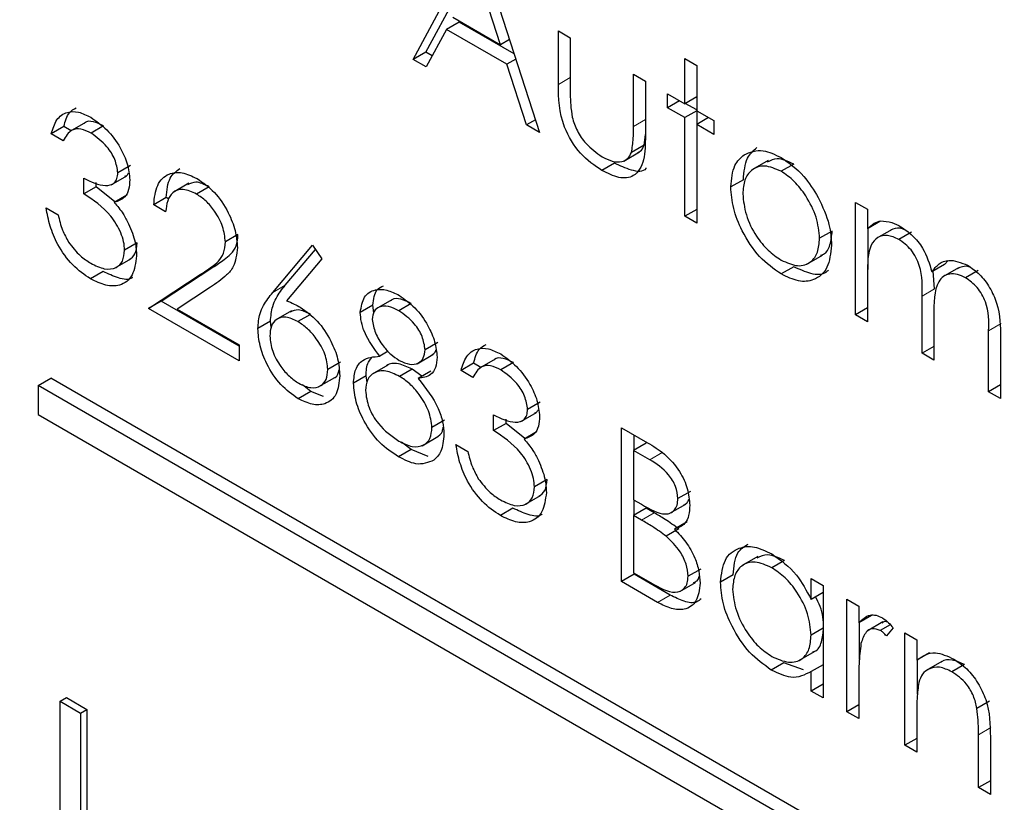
# Paper-space layout 'Blatt2' of a CAD drawing. Header units: millimetres. Extents: x 5 to 418, y 2 to 292.
# Tile 35 of 70: x 96.19 to 98.4, y 198.84 to 200.59. Entities that reach past the tile are written whole.
import ezdxf

# ---------------------------------------------------------------- set-up
doc = ezdxf.new("R2010")
doc.units = ezdxf.units.MM

psp = doc.layouts.new('Blatt2')

# ---------------------------------------------------------------- linework, layer by layer
at = {"color": 7, "linetype": 'Continuous', "lineweight": 25}
for p, q in [((97.0708, 200.5042), (97.2128, 200.7679)), ((97.2166, 200.7657), (97.3548, 200.3402)), ((97.0991, 200.5205), (97.2221, 200.7489)), ((97.2672, 200.5371), (97.2144, 200.6996)), ((97.1602, 200.5988), (97.2672, 200.5371)), ((97.1739, 200.5881), (97.1456, 200.5718)), ((97.2975, 200.5168), (97.1739, 200.5881)), ((97.1456, 200.5718), (97.1001, 200.4872)), ((97.2813, 200.4934), (97.1456, 200.5718)), ((97.397, 200.5685), (97.4239, 200.553)), ((97.397, 200.4478), (97.397, 200.5685)), ((97.4239, 200.553), (97.4239, 200.4358)), ((97.2871, 200.5486), (97.2672, 200.5371)), ((97.0991, 200.5205), (97.0708, 200.5042)), ((97.1135, 200.5122), (97.0991, 200.5205)), ((97.1001, 200.4872), (97.0708, 200.5042)), ((97.3013, 200.505), (97.2813, 200.4934)), ((97.3256, 200.3571), (97.2813, 200.4934)), ((97.681, 200.5064), (97.7079, 200.4909)), ((97.681, 200.4045), (97.681, 200.5064)), ((97.7079, 200.4909), (97.7079, 200.389)), ((97.5659, 200.471), (97.5927, 200.4555)), ((97.5659, 200.3538), (97.5659, 200.471)), ((97.5927, 200.4555), (97.5927, 200.3325)), ((97.6426, 200.4267), (97.681, 200.4045)), ((97.6426, 200.3957), (97.6426, 200.4267)), ((97.7079, 200.42), (97.681, 200.4045)), ((97.6695, 200.4112), (97.6426, 200.3957)), ((97.7079, 200.3906), (97.6824, 200.4053)), ((97.681, 200.3735), (97.6426, 200.3957)), ((97.7079, 200.389), (97.681, 200.3735)), ((97.7079, 200.389), (97.7462, 200.3669)), ((97.7093, 200.3588), (97.7093, 200.3882)), ((96.2855, 200.3534), (96.2572, 200.337)), ((96.3016, 200.344), (96.2855, 200.3534)), ((96.3342, 200.3628), (96.2988, 200.3424)), ((96.375, 200.3549), (96.3467, 200.3386)), ((97.3456, 200.3686), (97.3256, 200.3571)), ((97.3548, 200.3402), (97.3256, 200.3571)), ((97.681, 200.1519), (97.681, 200.3735)), ((97.7347, 200.3735), (97.7079, 200.358)), ((97.7079, 200.358), (97.7079, 200.1364)), ((97.7462, 200.3358), (97.7079, 200.358)), ((97.7462, 200.3669), (97.7462, 200.3358)), ((96.2841, 200.3215), (96.2572, 200.337)), ((97.5897, 200.3112), (97.5927, 200.3355)), ((97.5897, 200.3112), (97.5614, 200.2948)), ((97.5443, 200.2759), (97.5796, 200.2963)), ((96.4352, 200.2659), (96.4069, 200.2496)), ((97.5233, 200.2712), (97.4951, 200.2548)), ((97.8689, 200.277), (97.8336, 200.2566)), ((97.9261, 200.2691), (97.8978, 200.2528)), ((96.3915, 200.2224), (96.4269, 200.2428)), ((96.3301, 200.2019), (96.3301, 200.2373)), ((96.3584, 200.2182), (96.3584, 200.2279)), ((96.5666, 200.226), (96.5313, 200.2056)), ((97.8129, 200.234), (97.7846, 200.2177)), ((96.3584, 200.2182), (96.3301, 200.2019)), ((96.4004, 200.1839), (96.3584, 200.2182)), ((96.4271, 200.1993), (96.3988, 200.183)), ((96.612, 200.218), (96.5837, 200.2017)), ((96.5158, 200.1938), (96.4875, 200.1775)), ((96.5143, 200.162), (96.4875, 200.1775)), ((96.5215, 200.1905), (96.5158, 200.1938)), ((98.0648, 200.183), (98.0916, 200.1675)), ((98.0648, 199.9304), (98.0648, 200.183)), ((96.2457, 200.1708), (96.2726, 200.1553)), ((97.7079, 200.1674), (97.681, 200.1519)), ((98.0916, 200.1675), (98.0916, 200.1236)), ((97.7079, 200.1364), (97.681, 200.1519)), ((98.1199, 200.1399), (98.0916, 200.1236)), ((96.6769, 200.1105), (96.6487, 200.0941)), ((98.0125, 200.1186), (97.9842, 200.1023)), ((98.0931, 200.032), (98.0931, 200.1244)), ((98.147, 200.1224), (98.1116, 200.102)), ((98.1907, 200.1164), (98.1624, 200.1)), ((96.4505, 200.0919), (96.4222, 200.0756)), ((96.755, 199.9805), (96.8444, 200.0867)), ((96.7833, 199.9969), (96.8508, 200.0771)), ((96.8444, 200.0867), (96.8651, 200.056)), ((96.4006, 200.0358), (96.4359, 200.0562)), ((96.8651, 200.056), (96.786, 199.962)), ((97.9556, 200.0441), (97.991, 200.0645)), ((98.265, 200.0435), (98.2367, 200.0272)), ((98.265, 200.0435), (98.273, 200.0521)), ((96.3738, 200.0276), (96.3455, 200.0113)), ((96.476, 199.9448), (96.5921, 200.0209)), ((96.5042, 199.9612), (96.6203, 200.0372)), ((97.9262, 200.0386), (97.898, 200.0222)), ((98.0916, 200.0212), (98.0916, 199.9149)), ((98.2427, 199.9887), (98.2391, 200.0286)), ((98.2967, 200.0363), (98.2613, 200.0159)), ((98.3405, 200.0298), (98.3122, 200.0135)), ((96.615, 199.9924), (96.5401, 199.9433)), ((96.5042, 199.9612), (96.476, 199.9448)), ((96.6794, 199.8601), (96.5042, 199.9612)), ((97.0229, 199.9643), (96.9875, 199.9439)), ((97.0664, 199.9558), (97.0381, 199.9394)), ((98.2144, 199.844), (98.2144, 199.9724)), ((96.6794, 199.8274), (96.476, 199.9448)), ((96.5401, 199.9433), (96.6794, 199.8629)), ((96.7974, 199.9396), (96.762, 199.9191)), ((96.9801, 199.9523), (96.9518, 199.936)), ((96.9822, 199.9347), (96.9801, 199.9523)), ((98.0916, 199.9459), (98.0648, 199.9304)), ((96.7499, 199.9158), (96.7216, 199.8994)), ((96.7516, 199.9025), (96.7499, 199.9158)), ((96.8396, 199.9315), (96.8113, 199.9152)), ((98.0916, 199.9149), (98.0648, 199.9304)), ((98.2413, 199.9267), (98.2413, 199.8285)), ((98.3641, 199.7576), (98.3641, 199.8945)), ((97.126, 199.8683), (97.0977, 199.852)), ((98.391, 199.8789), (98.391, 199.7421)), ((96.6794, 199.8629), (96.6794, 199.8274)), ((97.0145, 199.8484), (96.9956, 199.8375)), ((98.2413, 199.8595), (98.2144, 199.844)), ((98.2413, 199.8285), (98.2144, 199.844)), ((96.9072, 199.8237), (96.8789, 199.8074)), ((97.0795, 199.8206), (97.1149, 199.841)), ((97.2065, 199.8216), (97.1783, 199.8053)), ((97.2227, 199.8123), (97.2065, 199.8216)), ((97.2552, 199.8311), (97.2199, 199.8107)), ((97.296, 199.8232), (97.2677, 199.8068)), ((97.0138, 199.8174), (96.9784, 199.797)), ((97.0681, 199.8085), (97.0398, 199.7922)), ((97.0902, 199.7923), (97.0681, 199.8085)), ((97.1103, 199.8039), (97.082, 199.7875)), ((97.2051, 199.7898), (97.1783, 199.8053)), ((96.2281, 199.7716), (96.2563, 199.7879)), ((102.4789, 196.1957), (96.2563, 199.7879)), ((96.8589, 199.7693), (96.8943, 199.7897)), ((96.9648, 199.7932), (96.9365, 199.7768)), ((96.9671, 199.7781), (96.9648, 199.7932)), ((102.4506, 196.1794), (96.2281, 199.7716)), ((96.2281, 199.7716), (96.2281, 199.7063)), ((96.8405, 199.7582), (96.8122, 199.7418)), ((96.8405, 199.7582), (96.822, 199.7735)), ((96.8691, 199.7471), (96.8405, 199.7582)), ((98.391, 199.7731), (98.3641, 199.7576)), ((98.391, 199.7421), (98.3641, 199.7576)), ((97.3562, 199.7342), (97.3279, 199.7179)), ((97.3126, 199.6906), (97.3479, 199.7111)), ((96.2281, 199.7063), (102.4506, 196.1141)), ((97.1413, 199.6935), (97.113, 199.6771)), ((97.2512, 199.6702), (97.2512, 199.7056)), ((97.2795, 199.6865), (97.2795, 199.6962)), ((97.2795, 199.6865), (97.2512, 199.6702)), ((97.3214, 199.6522), (97.2795, 199.6865)), ((97.3481, 199.6676), (97.3198, 199.6513)), ((97.539, 199.6768), (97.5974, 199.6431)), ((97.539, 199.3312), (97.539, 199.6768)), ((97.0661, 199.628), (97.0445, 199.6444)), ((97.0909, 199.6363), (97.1263, 199.6568)), ((97.5673, 199.6267), (97.5673, 199.6605)), ((97.0661, 199.628), (97.0378, 199.6117)), ((97.1046, 199.6122), (97.0661, 199.628)), ((97.1668, 199.6391), (97.1936, 199.6236)), ((97.5942, 199.6422), (97.5659, 199.6259)), ((97.5659, 199.6259), (97.5659, 199.5151)), ((97.6023, 199.6048), (97.5659, 199.6259)), ((97.3716, 199.5602), (97.3433, 199.5439)), ((97.6939, 199.5338), (97.6657, 199.5174)), ((97.3216, 199.5041), (97.357, 199.5245)), ((97.5659, 199.5151), (97.5839, 199.5047)), ((97.5673, 199.4804), (97.5673, 199.5143)), ((97.2949, 199.4959), (97.2666, 199.4796)), ((97.5942, 199.4959), (97.5659, 199.4796)), ((97.612, 199.4857), (97.5942, 199.4959)), ((97.6479, 199.4845), (97.6832, 199.5049)), ((97.5659, 199.4796), (97.5659, 199.3511)), ((97.5837, 199.4693), (97.5659, 199.4796)), ((97.668, 199.4493), (97.6397, 199.4329)), ((97.6862, 199.4653), (97.6579, 199.449)), ((97.8457, 199.3875), (97.8104, 199.3671)), ((97.717, 199.3592), (97.6887, 199.3429)), ((97.9051, 199.3785), (97.8768, 199.3621)), ((97.5673, 199.3475), (97.539, 199.3312)), ((97.5659, 199.3511), (97.6041, 199.329)), ((97.5673, 199.3475), (97.5673, 199.3503)), ((97.6482, 199.3008), (97.5673, 199.3475)), ((97.7899, 199.346), (97.7616, 199.3297)), ((97.965, 199.2911), (97.965, 199.3378)), ((97.965, 199.3378), (97.9919, 199.3223)), ((97.62, 199.2844), (97.539, 199.3312)), ((97.6698, 199.3088), (97.7052, 199.3292)), ((97.9919, 199.3223), (97.9919, 199.0697)), ((97.9919, 199.3066), (97.965, 199.2911)), ((98.0456, 199.2913), (98.0725, 199.2758)), ((98.0456, 199.0387), (98.0456, 199.2913)), ((98.0725, 199.2758), (98.0725, 199.2386)), ((98.1007, 199.255), (98.0725, 199.2386)), ((97.9919, 199.2265), (97.965, 199.211)), ((98.0739, 199.1559), (98.0739, 199.2394)), ((98.1266, 199.2404), (98.0913, 199.22)), ((98.1431, 199.2343), (98.1207, 199.2214)), ((98.1492, 199.2273), (98.1345, 199.2089)), ((98.1761, 199.216), (98.2029, 199.2005)), ((98.1761, 198.9634), (98.1761, 199.216)), ((98.2029, 199.2005), (98.2029, 199.1549)), ((97.9375, 199.1535), (97.9729, 199.1739)), ((98.2312, 199.1713), (98.2029, 199.1549)), ((97.9039, 199.1487), (97.8756, 199.1324)), ((97.9479, 199.1325), (97.9039, 199.1487)), ((97.9919, 199.1444), (97.965, 199.1289)), ((98.2044, 199.078), (98.2044, 199.1557)), ((98.2589, 199.1515), (98.2235, 199.1311)), ((98.3098, 199.1449), (98.2815, 199.1285)), ((97.965, 199.0852), (97.965, 199.1289)), ((97.9919, 199.1007), (97.965, 199.0852)), ((98.0725, 199.1081), (98.0725, 199.0232)), ((96.2772, 199.0622), (96.2913, 199.0703)), ((96.2913, 199.0703), (96.337, 199.0439)), ((97.9919, 199.0697), (97.965, 199.0852)), ((96.2772, 199.0622), (96.3229, 199.0358)), ((96.2772, 198.4742), (96.2772, 199.0622)), ((98.0725, 199.0542), (98.0456, 199.0387)), ((98.3662, 199.0626), (98.3379, 199.0463)), ((96.3229, 199.0358), (96.337, 199.0439)), ((96.3229, 199.0358), (96.3229, 198.4479)), ((96.337, 199.0439), (96.337, 198.456)), ((98.0725, 199.0232), (98.0456, 199.0387)), ((98.2029, 199.0392), (98.2029, 198.9479)), ((98.3411, 198.8681), (98.3411, 198.9869)), ((98.368, 198.9816), (98.368, 198.8526)), ((98.2029, 198.9789), (98.1761, 198.9634)), ((98.2029, 198.9479), (98.1761, 198.9634)), ((98.368, 198.8836), (98.3411, 198.8681)), ((98.368, 198.8526), (98.3411, 198.8681))]:
    psp.add_line(p, q, dxfattribs=at)
at = {"color": 7, "linetype": 'Continuous', "lineweight": 18}
for p, q in [((97.4239, 200.4633), (97.397, 200.4478)), ((97.5927, 200.3693), (97.5659, 200.3538)), ((96.6203, 200.0372), (96.5921, 200.0209)), ((96.7833, 199.9969), (96.755, 199.9805)), ((98.2427, 199.9887), (98.2144, 199.9724)), ((98.3924, 199.9109), (98.3641, 199.8945)), ((97.6306, 199.6211), (97.6023, 199.6048)), ((97.612, 199.4857), (97.5837, 199.4693)), ((97.6482, 199.3008), (97.62, 199.2844)), ((98.3694, 199.0033), (98.3411, 198.9869))]:
    psp.add_line(p, q, dxfattribs=at)
for centre, major_axis, ratio, start_param, end_param in [((372.0278, 363.2841), (379.9846, 5.8274), 0.587244, 3.834585, 4.001386), ((372.0278, 351.7967), (379.9866, -5.634), 0.567146, 3.873355, 3.997444), ((372.013, 364.2552), (378.7845, 5.8277), 0.587275, 3.871004, 3.964908)]:
    psp.add_ellipse(centre, major_axis=major_axis, ratio=ratio, start_param=start_param, end_param=end_param, dxfattribs=at)
at = {"color": 7, "linetype": 'Continuous', "lineweight": 25}
for points, knots in [([(87.3461, 211.6256), (88.1543, 211.1013), (90.4981, 209.581), (94.4492, 207.1006), (99.2284, 204.201), (104.0996, 201.3514), (109.0593, 198.5515), (114.1072, 195.8033), (117.9951, 193.7589), (120.198, 192.6299), (120.6706, 192.3876)], [0, 0, 0, 0, 0.0774167, 0.2244859, 0.3715556, 0.5186246, 0.6656928, 0.8127599, 0.959826, 1, 1, 1, 1]), ([(97.4951, 200.2548), (97.4784, 200.266), (97.4452, 200.2881), (97.3987, 200.3655), (97.3977, 200.4165), (97.397, 200.4478)], [0, 0, 0, 0, 0.28097, 0.559785, 1, 1, 1, 1]), ([(97.4239, 200.4358), (97.4238, 200.4247), (97.4238, 200.4049), (97.4268, 200.3836), (97.4281, 200.3743)], [0, 0, 0, 0, 0.560377, 1, 1, 1, 1]), ([(96.2572, 200.337), (96.2607, 200.3483), (96.2675, 200.3709), (96.2904, 200.3871), (96.3181, 200.388), (96.3369, 200.3788), (96.3463, 200.3742)], [0, 0, 0, 0, 0.280288, 0.55968, 0.779747, 1, 1, 1, 1]), ([(96.2855, 200.3534), (96.2886, 200.3652), (96.2938, 200.3845), (96.3079, 200.3924), (96.3134, 200.3955)], [0, 0, 0, 0, 0.609349, 1, 1, 1, 1]), ([(96.375, 200.3549), (96.3673, 200.3584), (96.3521, 200.3654), (96.3359, 200.3664), (96.3314, 200.3607), (96.331, 200.3603)], [0, 0, 0, 0, 0.479358, 0.957166, 1, 1, 1, 1]), ([(96.3463, 200.3742), (96.3584, 200.3657), (96.3827, 200.3487), (96.4117, 200.3098), (96.4301, 200.269), (96.4325, 200.2456), (96.4337, 200.2339)], [0, 0, 0, 0, 0.280085, 0.559868, 0.780099, 1, 1, 1, 1]), ([(97.4281, 200.3743), (97.4314, 200.3639), (97.438, 200.3431), (97.4621, 200.309), (97.4827, 200.2946), (97.4953, 200.2857)], [0, 0, 0, 0, 0.280117, 0.560544, 1, 1, 1, 1]), ([(97.5614, 200.2948), (97.5631, 200.3053), (97.566, 200.324), (97.5659, 200.3447), (97.5659, 200.3538)], [0, 0, 0, 0, 0.559371, 1, 1, 1, 1]), ([(96.3467, 200.3386), (96.3389, 200.3423), (96.3234, 200.3499), (96.2986, 200.3469), (96.2896, 200.3311), (96.2841, 200.3215)], [0, 0, 0, 0, 0.280636, 0.560364, 1, 1, 1, 1]), ([(96.4069, 200.2496), (96.4054, 200.2595), (96.4023, 200.2794), (96.3794, 200.315), (96.3591, 200.3296), (96.3467, 200.3386)], [0, 0, 0, 0, 0.278859, 0.560074, 1, 1, 1, 1]), ([(97.5927, 200.3325), (97.5925, 200.3138), (97.592, 200.2765), (97.571, 200.2394), (97.5335, 200.2354), (97.5079, 200.2484), (97.4951, 200.2548)], [0, 0, 0, 0, 0.281501, 0.559646, 0.779298, 1, 1, 1, 1]), ([(97.5756, 200.2951), (97.5775, 200.2959), (97.584, 200.2986), (97.5873, 200.3059), (97.5897, 200.3112)], [0, 0, 0, 0, 0.285818, 1, 1, 1, 1]), ([(97.4953, 200.2857), (97.5031, 200.2817), (97.5186, 200.2738), (97.5386, 200.2731), (97.5537, 200.2801), (97.5588, 200.2899), (97.5614, 200.2948)], [0, 0, 0, 0, 0.28027, 0.560007, 0.780074, 1, 1, 1, 1]), ([(97.7846, 200.2177), (97.7862, 200.2354), (97.789, 200.2671), (97.8068, 200.283), (97.8146, 200.29)], [0, 0, 0, 0, 0.559285, 1, 1, 1, 1]), ([(97.8129, 200.234), (97.8145, 200.2517), (97.8173, 200.2834), (97.8351, 200.2993), (97.8429, 200.3063)], [0, 0, 0, 0, 0.559285, 1, 1, 1, 1]), ([(97.8146, 200.29), (97.8281, 200.2957), (97.8523, 200.306), (97.884, 200.2905), (97.898, 200.2837)], [0, 0, 0, 0, 0.55888, 1, 1, 1, 1]), ([(97.5941, 200.2601), (97.594, 200.2599), (97.5879, 200.2502), (97.5605, 200.2535), (97.5358, 200.2653), (97.5233, 200.2712)], [0, 0, 0, 0, 0.0102242, 0.5039333, 1, 1, 1, 1]), ([(97.8978, 200.2528), (97.8851, 200.2583), (97.8595, 200.2695), (97.8315, 200.2581), (97.8141, 200.2353), (97.8124, 200.2131), (97.8115, 200.202)], [0, 0, 0, 0, 0.279484, 0.559256, 0.779547, 1, 1, 1, 1]), ([(97.9261, 200.2691), (97.9131, 200.2751), (97.89, 200.2858), (97.8735, 200.277), (97.8663, 200.2732)], [0, 0, 0, 0, 0.564377, 1, 1, 1, 1]), ([(97.898, 200.2837), (97.9157, 200.2713), (97.9475, 200.2492), (97.9708, 200.211), (97.9811, 200.1941)], [0, 0, 0, 0, 0.559182, 1, 1, 1, 1]), ([(96.3301, 200.2373), (96.347, 200.2294), (96.3724, 200.2174), (96.3972, 200.2234), (96.4057, 200.2357), (96.4065, 200.245), (96.4069, 200.2496)], [0, 0, 0, 0, 0.499418, 0.749016, 0.874544, 1, 1, 1, 1]), ([(96.4227, 200.2421), (96.4243, 200.2424), (96.4283, 200.2431), (96.43, 200.2473), (96.4311, 200.2497)], [0, 0, 0, 0, 0.399149, 1, 1, 1, 1]), ([(96.4875, 200.1775), (96.4892, 200.1933), (96.4927, 200.2249), (96.5182, 200.2485), (96.5507, 200.2528), (96.5736, 200.2419), (96.5851, 200.2364)], [0, 0, 0, 0, 0.280029, 0.559515, 0.779668, 1, 1, 1, 1]), ([(96.5158, 200.1938), (96.5172, 200.2101), (96.5199, 200.24), (96.538, 200.2529), (96.5463, 200.2588)], [0, 0, 0, 0, 0.54369, 1, 1, 1, 1]), ([(97.9842, 200.1023), (97.9827, 200.1179), (97.9798, 200.1492), (97.9561, 200.1954), (97.928, 200.2322), (97.9079, 200.2459), (97.8978, 200.2528)], [0, 0, 0, 0, 0.279586, 0.559398, 0.779653, 1, 1, 1, 1]), ([(96.4337, 200.2339), (96.4333, 200.2262), (96.4323, 200.2108), (96.4215, 200.1905), (96.4074, 200.1859), (96.3988, 200.183)], [0, 0, 0, 0, 0.280508, 0.560792, 1, 1, 1, 1]), ([(96.612, 200.218), (96.6016, 200.2232), (96.583, 200.2322), (96.5697, 200.2254), (96.5638, 200.2224)], [0, 0, 0, 0, 0.56442, 1, 1, 1, 1]), ([(96.5851, 200.2364), (96.5984, 200.2272), (96.6251, 200.209), (96.6547, 200.1637), (96.6727, 200.1192), (96.6746, 200.094), (96.6755, 200.0814)], [0, 0, 0, 0, 0.27989, 0.559224, 0.779582, 1, 1, 1, 1]), ([(96.4222, 200.0756), (96.4218, 200.0818), (96.4209, 200.0944), (96.4116, 200.1216), (96.3838, 200.1674), (96.3516, 200.1881), (96.3301, 200.2019)], [0, 0, 0, 0, 0.125587, 0.2511907, 0.500605, 1, 1, 1, 1]), ([(96.5837, 200.2017), (96.5735, 200.2064), (96.5531, 200.2158), (96.53, 200.2076), (96.5175, 200.1877), (96.5154, 200.1706), (96.5143, 200.162)], [0, 0, 0, 0, 0.279699, 0.558847, 0.779176, 1, 1, 1, 1]), ([(96.6487, 200.0941), (96.6474, 200.1056), (96.6449, 200.1284), (96.6266, 200.1616), (96.6056, 200.1872), (96.591, 200.1969), (96.5837, 200.2017)], [0, 0, 0, 0, 0.2791258, 0.5589784, 0.77935, 1, 1, 1, 1]), ([(97.898, 200.0222), (97.8812, 200.0339), (97.8477, 200.0571), (97.8108, 200.1143), (97.7882, 200.1702), (97.7858, 200.2019), (97.7846, 200.2177)], [0, 0, 0, 0, 0.279776, 0.559179, 0.779592, 1, 1, 1, 1]), ([(97.8115, 200.202), (97.8131, 200.1865), (97.8163, 200.1554), (97.8391, 200.1091), (97.868, 200.0737), (97.8879, 200.0601), (97.8978, 200.0533)], [0, 0, 0, 0, 0.279618, 0.559167, 0.779512, 1, 1, 1, 1]), ([(96.3988, 200.183), (96.4058, 200.1748), (96.4182, 200.1601), (96.4272, 200.1425), (96.4312, 200.1348)], [0, 0, 0, 0, 0.559795, 1, 1, 1, 1]), ([(97.9811, 200.1941), (97.9907, 200.1735), (98.008, 200.1366), (98.0101, 200.1022), (98.011, 200.087)], [0, 0, 0, 0, 0.559216, 1, 1, 1, 1]), ([(96.3455, 200.0113), (96.3318, 200.0206), (96.3044, 200.0392), (96.272, 200.0844), (96.2532, 200.1302), (96.2482, 200.1573), (96.2457, 200.1708)], [0, 0, 0, 0, 0.279886, 0.558979, 0.779263, 1, 1, 1, 1]), ([(96.2726, 200.1553), (96.2753, 200.1437), (96.2802, 200.1229), (96.2912, 200.1028), (96.296, 200.094)], [0, 0, 0, 0, 0.560694, 1, 1, 1, 1]), ([(96.4312, 200.1348), (96.437, 200.1209), (96.4472, 200.096), (96.4485, 200.0731), (96.4491, 200.063)], [0, 0, 0, 0, 0.559419, 1, 1, 1, 1]), ([(98.0916, 200.1236), (98.0965, 200.1284), (98.1051, 200.1369), (98.1168, 200.1401), (98.122, 200.1416)], [0, 0, 0, 0, 0.560148, 1, 1, 1, 1]), ([(98.122, 200.1416), (98.1301, 200.141), (98.1445, 200.14), (98.1602, 200.1319), (98.1671, 200.1284)], [0, 0, 0, 0, 0.559743, 1, 1, 1, 1]), ([(96.6203, 200.0372), (96.629, 200.0428), (96.6432, 200.0519), (96.6615, 200.0667), (96.6745, 200.0837), (96.6761, 200.1015), (96.6769, 200.1105)], [0, 0, 0, 0, 0.340542, 0.56085, 0.780599, 1, 1, 1, 1]), ([(97.9865, 200.0644), (97.9887, 200.0649), (97.999, 200.0674), (98.0092, 200.0867), (98.0114, 200.108), (98.0125, 200.1186)], [0, 0, 0, 0, 0.1191233, 0.5596605, 1, 1, 1, 1]), ([(98.1624, 200.1), (98.1536, 200.1038), (98.1359, 200.1114), (98.1137, 200.1059), (98.0921, 200.0806), (98.0918, 200.0457), (98.0916, 200.0212)], [0, 0, 0, 0, 0.186544, 0.37335, 0.56013, 1, 1, 1, 1]), ([(98.1763, 200.1211), (98.1725, 200.1227), (98.1599, 200.1278), (98.1502, 200.1233), (98.1435, 200.1203)], [0, 0, 0, 0, 0.309221, 1, 1, 1, 1]), ([(98.1671, 200.1284), (98.1758, 200.1223), (98.1933, 200.1101), (98.2219, 200.0751), (98.2311, 200.0453), (98.2367, 200.0272)], [0, 0, 0, 0, 0.280809, 0.561507, 1, 1, 1, 1]), ([(96.296, 200.094), (96.3046, 200.0828), (96.32, 200.0628), (96.3381, 200.0515), (96.346, 200.0464)], [0, 0, 0, 0, 0.558748, 1, 1, 1, 1]), ([(96.4322, 200.0545), (96.4373, 200.0582), (96.4479, 200.0657), (96.4496, 200.0829), (96.4505, 200.0919)], [0, 0, 0, 0, 0.480676, 1, 1, 1, 1]), ([(96.5921, 200.0209), (96.6007, 200.0264), (96.6149, 200.0356), (96.6332, 200.0504), (96.6462, 200.0673), (96.6478, 200.0852), (96.6487, 200.0941)], [0, 0, 0, 0, 0.340542, 0.56085, 0.780599, 1, 1, 1, 1]), ([(97.8978, 200.0533), (97.9105, 200.0477), (97.9359, 200.0364), (97.9645, 200.0462), (97.9813, 200.0695), (97.9832, 200.0914), (97.9842, 200.1023)], [0, 0, 0, 0, 0.279745, 0.559113, 0.779606, 1, 1, 1, 1]), ([(98.011, 200.087), (98.009, 200.069), (98.0049, 200.0329), (97.9747, 200.0072), (97.9373, 200.003), (97.9111, 200.0158), (97.898, 200.0222)], [0, 0, 0, 0, 0.279521, 0.559381, 0.779507, 1, 1, 1, 1]), ([(98.2144, 199.9724), (98.2153, 199.9946), (98.2163, 200.0224), (98.2013, 200.0596), (98.1864, 200.0825), (98.172, 200.093), (98.1624, 200.1)], [0, 0, 0, 0, 0.500537, 0.625897, 0.751368, 1, 1, 1, 1]), ([(96.346, 200.0464), (96.3564, 200.0413), (96.3771, 200.0309), (96.4022, 200.0343), (96.4192, 200.0491), (96.4212, 200.0668), (96.4222, 200.0756)], [0, 0, 0, 0, 0.280599, 0.560151, 0.780303, 1, 1, 1, 1]), ([(96.6755, 200.0814), (96.6737, 200.0658), (96.6707, 200.0401), (96.6515, 200.0196), (96.634, 200.005), (96.6213, 199.9966), (96.615, 199.9924)], [0, 0, 0, 0, 0.3383704, 0.5587482, 0.7793608, 1, 1, 1, 1]), ([(96.4491, 200.063), (96.4469, 200.0473), (96.4427, 200.0159), (96.4146, 199.9948), (96.3803, 199.9943), (96.3571, 200.0056), (96.3455, 200.0113)], [0, 0, 0, 0, 0.279304, 0.558838, 0.779277, 1, 1, 1, 1]), ([(98.2367, 200.0272), (98.2417, 200.0335), (98.2516, 200.0463), (98.2779, 200.0571), (98.3021, 200.0476), (98.3169, 200.0418)], [0, 0, 0, 0, 0.2812634, 0.5620938, 1, 1, 1, 1]), ([(96.4399, 200.0144), (96.4395, 200.0141), (96.4319, 200.0078), (96.4078, 200.0119), (96.3852, 200.0224), (96.3738, 200.0276)], [0, 0, 0, 0, 0.020663, 0.510016, 1, 1, 1, 1]), ([(98.0039, 200.0307), (98.0022, 200.029), (97.9929, 200.0194), (97.9649, 200.0203), (97.9391, 200.0325), (97.9262, 200.0386)], [0, 0, 0, 0, 0.100871, 0.55006, 1, 1, 1, 1]), ([(98.3122, 200.0135), (98.306, 200.0166), (98.2936, 200.0226), (98.2765, 200.023), (98.262, 200.0176), (98.2409, 199.9937), (98.2411, 199.9564), (98.2413, 199.9267)], [0, 0, 0, 0, 0.125317, 0.250662, 0.376086, 0.501515, 1, 1, 1, 1]), ([(98.3229, 200.0372), (98.3227, 200.0373), (98.3163, 200.04), (98.3056, 200.0394), (98.2972, 200.0356), (98.2934, 200.0338)], [0, 0, 0, 0, 0.023662, 0.556677, 1, 1, 1, 1]), ([(98.3169, 200.0418), (98.326, 200.0356), (98.3441, 200.0233), (98.3678, 199.9921), (98.3903, 199.9405), (98.3907, 199.9043), (98.391, 199.8789)], [0, 0, 0, 0, 0.186885, 0.373579, 0.560268, 1, 1, 1, 1]), ([(98.3641, 199.8945), (98.3647, 199.9157), (98.3655, 199.9422), (98.3494, 199.9767), (98.3348, 199.9976), (98.3213, 200.0072), (98.3122, 200.0135)], [0, 0, 0, 0, 0.499445, 0.624933, 0.750561, 1, 1, 1, 1]), ([(96.7216, 199.8994), (96.7226, 199.9112), (96.7244, 199.9306), (96.7339, 199.9514), (96.7438, 199.9668), (96.7513, 199.976), (96.755, 199.9805)], [0, 0, 0, 0, 0.339374, 0.559486, 0.779731, 1, 1, 1, 1]), ([(96.7499, 199.9158), (96.7509, 199.9275), (96.7527, 199.9469), (96.7622, 199.9678), (96.772, 199.9832), (96.7796, 199.9923), (96.7833, 199.9969)], [0, 0, 0, 0, 0.339374, 0.559486, 0.779731, 1, 1, 1, 1]), ([(96.9518, 199.936), (96.954, 199.9486), (96.9582, 199.9738), (96.9829, 199.9883), (97.0111, 199.9878), (97.0301, 199.9786), (97.0396, 199.974)], [0, 0, 0, 0, 0.278806, 0.558457, 0.77916, 1, 1, 1, 1]), ([(96.9801, 199.9523), (96.9818, 199.9655), (96.9845, 199.9865), (96.9987, 199.9933), (97.004, 199.9958)], [0, 0, 0, 0, 0.632557, 1, 1, 1, 1]), ([(96.786, 199.962), (96.7917, 199.9597), (96.802, 199.9556), (96.8124, 199.9499), (96.817, 199.9474)], [0, 0, 0, 0, 0.5599103, 1, 1, 1, 1]), ([(97.0664, 199.9558), (97.0586, 199.9595), (97.0431, 199.967), (97.0266, 199.9676), (97.0208, 199.9624), (97.0198, 199.9615)], [0, 0, 0, 0, 0.454504, 0.907816, 1, 1, 1, 1]), ([(97.0396, 199.974), (97.0515, 199.9656), (97.0754, 199.9488), (97.1034, 199.9098), (97.1211, 199.8697), (97.1234, 199.8468), (97.1245, 199.8353)], [0, 0, 0, 0, 0.279929, 0.559623, 0.779946, 1, 1, 1, 1]), ([(96.8396, 199.9315), (96.8304, 199.9362), (96.8131, 199.9448), (96.8002, 199.9392), (96.7943, 199.9366)], [0, 0, 0, 0, 0.538433, 1, 1, 1, 1]), ([(96.817, 199.9474), (96.8301, 199.9381), (96.8563, 199.9195), (96.8855, 199.8749), (96.9032, 199.8309), (96.9049, 199.8061), (96.9058, 199.7937)], [0, 0, 0, 0, 0.279638, 0.559326, 0.779527, 1, 1, 1, 1]), ([(96.9956, 199.8375), (96.9827, 199.8547), (96.9648, 199.8788), (96.9534, 199.9145), (96.9523, 199.9288), (96.9518, 199.936)], [0, 0, 0, 0, 0.557752, 0.778932, 1, 1, 1, 1]), ([(97.0381, 199.9394), (97.0302, 199.9434), (97.0145, 199.9512), (96.9952, 199.9496), (96.9812, 199.9399), (96.9795, 199.9266), (96.9787, 199.92)], [0, 0, 0, 0, 0.280651, 0.560566, 0.78062, 1, 1, 1, 1]), ([(97.0977, 199.852), (97.0961, 199.8618), (97.0929, 199.8815), (97.0708, 199.9172), (97.0505, 199.931), (97.0381, 199.9394)], [0, 0, 0, 0, 0.278971, 0.559919, 1, 1, 1, 1]), ([(96.8113, 199.9152), (96.8022, 199.9196), (96.784, 199.9283), (96.7631, 199.9221), (96.7504, 199.9063), (96.7491, 199.8906), (96.7484, 199.8827)], [0, 0, 0, 0, 0.280127, 0.559515, 0.779719, 1, 1, 1, 1]), ([(96.8789, 199.8074), (96.8775, 199.819), (96.8748, 199.8423), (96.8551, 199.8755), (96.8335, 199.9006), (96.8187, 199.9103), (96.8113, 199.9152)], [0, 0, 0, 0, 0.278754, 0.558605, 0.779147, 1, 1, 1, 1]), ([(96.9787, 199.92), (96.9804, 199.9098), (96.9837, 199.8895), (97.0015, 199.8618), (97.0202, 199.8406), (97.0328, 199.8322), (97.0391, 199.828)], [0, 0, 0, 0, 0.2777214, 0.5582236, 0.7790716, 1, 1, 1, 1]), ([(96.8122, 199.7418), (96.7988, 199.7514), (96.7721, 199.7706), (96.7418, 199.8161), (96.7247, 199.8612), (96.7226, 199.8867), (96.7216, 199.8994)], [0, 0, 0, 0, 0.27967, 0.559085, 0.779558, 1, 1, 1, 1]), ([(96.7484, 199.8827), (96.7497, 199.8713), (96.7523, 199.8486), (96.771, 199.8159), (96.792, 199.7909), (96.8065, 199.7813), (96.8137, 199.7765)], [0, 0, 0, 0, 0.279059, 0.55882, 0.779303, 1, 1, 1, 1]), ([(97.0391, 199.828), (97.0471, 199.8244), (97.063, 199.8172), (97.0822, 199.8201), (97.0948, 199.8322), (97.0967, 199.8454), (97.0977, 199.852)], [0, 0, 0, 0, 0.280237, 0.5601454, 0.7804348, 1, 1, 1, 1]), ([(97.1112, 199.8391), (97.1156, 199.8417), (97.1204, 199.8445), (97.1218, 199.8509), (97.122, 199.8514)], [0, 0, 0, 0, 0.924442, 1, 1, 1, 1]), ([(97.1783, 199.8053), (97.1817, 199.8166), (97.1886, 199.8392), (97.2115, 199.8554), (97.2392, 199.8563), (97.258, 199.8471), (97.2674, 199.8425)], [0, 0, 0, 0, 0.2802877, 0.5596797, 0.7797465, 1, 1, 1, 1]), ([(97.2065, 199.8216), (97.2097, 199.8335), (97.2148, 199.8528), (97.229, 199.8607), (97.2345, 199.8638)], [0, 0, 0, 0, 0.609349, 1, 1, 1, 1]), ([(96.9365, 199.7768), (96.9375, 199.7878), (96.9394, 199.8098), (96.9595, 199.834), (96.9819, 199.8361), (96.9956, 199.8375)], [0, 0, 0, 0, 0.279987, 0.559901, 1, 1, 1, 1]), ([(96.9648, 199.7932), (96.9653, 199.8047), (96.9661, 199.8212), (96.9744, 199.83), (96.9769, 199.8327)], [0, 0, 0, 0, 0.697882, 1, 1, 1, 1]), ([(97.0681, 199.8085), (97.0578, 199.8133), (97.0372, 199.8228), (97.0169, 199.8219), (97.0106, 199.8154), (97.0104, 199.8152)], [0, 0, 0, 0, 0.4907878, 0.980826, 1, 1, 1, 1]), ([(97.1245, 199.8353), (97.1239, 199.8271), (97.1225, 199.8106), (97.1083, 199.7916), (97.092, 199.7891), (97.082, 199.7875)], [0, 0, 0, 0, 0.280159, 0.560243, 1, 1, 1, 1]), ([(97.296, 199.8232), (97.2884, 199.8267), (97.2732, 199.8337), (97.2569, 199.8347), (97.2525, 199.829), (97.2521, 199.8286)], [0, 0, 0, 0, 0.479358, 0.957166, 1, 1, 1, 1]), ([(97.2674, 199.8425), (97.2795, 199.834), (97.3037, 199.817), (97.3327, 199.7781), (97.3511, 199.7373), (97.3536, 199.7139), (97.3548, 199.7022)], [0, 0, 0, 0, 0.280085, 0.559868, 0.780099, 1, 1, 1, 1]), ([(96.8137, 199.7765), (96.8229, 199.7722), (96.8413, 199.7637), (96.8626, 199.7691), (96.8767, 199.7836), (96.8782, 199.7995), (96.8789, 199.8074)], [0, 0, 0, 0, 0.280018, 0.559853, 0.779987, 1, 1, 1, 1]), ([(96.8907, 199.7878), (96.8909, 199.7879), (96.897, 199.7891), (96.9024, 199.7959), (96.9038, 199.8051), (96.9041, 199.8068)], [0, 0, 0, 0, 0.027326, 0.817479, 1, 1, 1, 1]), ([(97.0398, 199.7922), (97.0293, 199.7972), (97.0083, 199.8073), (96.9835, 199.8022), (96.9664, 199.7871), (96.9644, 199.7692), (96.9634, 199.7603)], [0, 0, 0, 0, 0.280283, 0.560138, 0.780298, 1, 1, 1, 1]), ([(97.2677, 199.8068), (97.2599, 199.8106), (97.2444, 199.8182), (97.2197, 199.8152), (97.2106, 199.7994), (97.2051, 199.7898)], [0, 0, 0, 0, 0.280636, 0.560364, 1, 1, 1, 1]), ([(97.3279, 199.7179), (97.3264, 199.7278), (97.3234, 199.7477), (97.3005, 199.7833), (97.2801, 199.7979), (97.2677, 199.8068)], [0, 0, 0, 0, 0.278859, 0.560074, 1, 1, 1, 1]), ([(96.9058, 199.7937), (96.9042, 199.7788), (96.9011, 199.7489), (96.8756, 199.7287), (96.8444, 199.7268), (96.823, 199.7368), (96.8122, 199.7418)], [0, 0, 0, 0, 0.279631, 0.55896, 0.779478, 1, 1, 1, 1]), ([(97.113, 199.6771), (97.1113, 199.6896), (97.1077, 199.7147), (97.0865, 199.7498), (97.0634, 199.7766), (97.0477, 199.787), (97.0398, 199.7922)], [0, 0, 0, 0, 0.278303, 0.558509, 0.779146, 1, 1, 1, 1]), ([(97.082, 199.7875), (97.099, 199.7659), (97.1227, 199.7356), (97.1382, 199.6897), (97.1393, 199.6714), (97.1399, 199.6622)], [0, 0, 0, 0, 0.558271, 0.779089, 1, 1, 1, 1]), ([(97.0378, 199.6117), (97.0233, 199.6211), (96.9944, 199.6398), (96.9607, 199.6873), (96.9403, 199.7356), (96.9378, 199.7631), (96.9365, 199.7768)], [0, 0, 0, 0, 0.280545, 0.559269, 0.779816, 1, 1, 1, 1]), ([(96.9634, 199.7603), (96.965, 199.7478), (96.9684, 199.7227), (96.9961, 199.6763), (97.0222, 199.6581), (97.0381, 199.6469)], [0, 0, 0, 0, 0.2798334, 0.5601982, 1, 1, 1, 1]), ([(97.2512, 199.7056), (97.2681, 199.6976), (97.2935, 199.6857), (97.3182, 199.6917), (97.3267, 199.704), (97.3275, 199.7132), (97.3279, 199.7179)], [0, 0, 0, 0, 0.4994185, 0.749016, 0.8745437, 1, 1, 1, 1]), ([(97.3437, 199.7104), (97.3453, 199.7107), (97.3493, 199.7114), (97.3511, 199.7155), (97.3522, 199.718)], [0, 0, 0, 0, 0.399149, 1, 1, 1, 1]), ([(97.3548, 199.7022), (97.3543, 199.6945), (97.3533, 199.6791), (97.3426, 199.6588), (97.3284, 199.6541), (97.3198, 199.6513)], [0, 0, 0, 0, 0.280508, 0.560792, 1, 1, 1, 1]), ([(97.0381, 199.6469), (97.0484, 199.6418), (97.069, 199.6315), (97.0938, 199.6354), (97.1101, 199.6509), (97.1121, 199.6684), (97.113, 199.6771)], [0, 0, 0, 0, 0.280602, 0.559962, 0.78018, 1, 1, 1, 1]), ([(97.1227, 199.6548), (97.1284, 199.6584), (97.136, 199.6634), (97.1377, 199.6748), (97.1381, 199.6778)], [0, 0, 0, 0, 0.736471, 1, 1, 1, 1]), ([(97.3433, 199.5439), (97.3428, 199.5501), (97.342, 199.5627), (97.3327, 199.5899), (97.3048, 199.6357), (97.2726, 199.6564), (97.2512, 199.6702)], [0, 0, 0, 0, 0.125587, 0.251191, 0.500605, 1, 1, 1, 1]), ([(97.1399, 199.6622), (97.1387, 199.6482), (97.1365, 199.6232), (97.1231, 199.6097), (97.1172, 199.6037)], [0, 0, 0, 0, 0.559346, 1, 1, 1, 1]), ([(97.3198, 199.6513), (97.3268, 199.6431), (97.3393, 199.6284), (97.3483, 199.6108), (97.3523, 199.6031)], [0, 0, 0, 0, 0.559795, 1, 1, 1, 1]), ([(97.2666, 199.4796), (97.2529, 199.4889), (97.2254, 199.5075), (97.193, 199.5527), (97.1742, 199.5985), (97.1692, 199.6256), (97.1668, 199.6391)], [0, 0, 0, 0, 0.279886, 0.558979, 0.779263, 1, 1, 1, 1]), ([(97.1936, 199.6236), (97.1964, 199.612), (97.2012, 199.5912), (97.2122, 199.5711), (97.2171, 199.5623)], [0, 0, 0, 0, 0.560694, 1, 1, 1, 1]), ([(97.5974, 199.6431), (97.6102, 199.6354), (97.6358, 199.62), (97.6695, 199.5829), (97.6891, 199.5393), (97.6914, 199.5148), (97.6925, 199.5026)], [0, 0, 0, 0, 0.281317, 0.559922, 0.779935, 1, 1, 1, 1]), ([(97.1172, 199.6037), (97.1043, 199.5985), (97.0812, 199.5892), (97.0511, 199.6048), (97.0378, 199.6117)], [0, 0, 0, 0, 0.557758, 1, 1, 1, 1]), ([(97.3523, 199.6031), (97.358, 199.5892), (97.3683, 199.5643), (97.3696, 199.5414), (97.3701, 199.5313)], [0, 0, 0, 0, 0.559419, 1, 1, 1, 1]), ([(97.6657, 199.5174), (97.6648, 199.5264), (97.6635, 199.54), (97.654, 199.5587), (97.6361, 199.5838), (97.6173, 199.5955), (97.6023, 199.6048)], [0, 0, 0, 0, 0.249284, 0.374925, 0.500645, 1, 1, 1, 1]), ([(97.2171, 199.5623), (97.2257, 199.5511), (97.2411, 199.5311), (97.2591, 199.5197), (97.2671, 199.5147)], [0, 0, 0, 0, 0.558748, 1, 1, 1, 1]), ([(97.3532, 199.5228), (97.3583, 199.5264), (97.3689, 199.534), (97.3707, 199.5512), (97.3716, 199.5602)], [0, 0, 0, 0, 0.480676, 1, 1, 1, 1]), ([(97.2671, 199.5147), (97.2775, 199.5095), (97.2982, 199.4992), (97.3233, 199.5026), (97.3403, 199.5174), (97.3423, 199.5351), (97.3433, 199.5439)], [0, 0, 0, 0, 0.2805991, 0.5601509, 0.7803026, 1, 1, 1, 1]), ([(97.3701, 199.5313), (97.368, 199.5156), (97.3637, 199.4841), (97.3356, 199.4631), (97.3014, 199.4626), (97.2782, 199.4739), (97.2666, 199.4796)], [0, 0, 0, 0, 0.279304, 0.558838, 0.779277, 1, 1, 1, 1]), ([(97.5839, 199.5047), (97.6027, 199.4939), (97.6262, 199.4803), (97.6494, 199.4845), (97.6584, 199.4913), (97.6646, 199.5022), (97.6653, 199.5124), (97.6657, 199.5174)], [0, 0, 0, 0, 0.498607, 0.624009, 0.749401, 0.874736, 1, 1, 1, 1]), ([(97.6794, 199.5032), (97.6819, 199.5047), (97.6867, 199.5074), (97.6892, 199.5133), (97.6904, 199.5162)], [0, 0, 0, 0, 0.513084, 1, 1, 1, 1]), ([(97.3609, 199.4827), (97.3606, 199.4824), (97.353, 199.4761), (97.3289, 199.4802), (97.3062, 199.4907), (97.2949, 199.4959)], [0, 0, 0, 0, 0.020663, 0.510016, 1, 1, 1, 1]), ([(97.6925, 199.5026), (97.692, 199.4947), (97.691, 199.479), (97.6811, 199.457), (97.6667, 199.452), (97.6579, 199.449)], [0, 0, 0, 0, 0.280867, 0.561527, 1, 1, 1, 1]), ([(97.6397, 199.4329), (97.6293, 199.4404), (97.6107, 199.4538), (97.5919, 199.4646), (97.5837, 199.4693)], [0, 0, 0, 0, 0.559734, 1, 1, 1, 1]), ([(97.668, 199.4493), (97.6576, 199.4567), (97.639, 199.4701), (97.6202, 199.4809), (97.612, 199.4857)], [0, 0, 0, 0, 0.559734, 1, 1, 1, 1]), ([(97.6579, 199.449), (97.6669, 199.4396), (97.6848, 199.4209), (97.7037, 199.3868), (97.7139, 199.3545), (97.715, 199.3364), (97.7155, 199.3274)], [0, 0, 0, 0, 0.280382, 0.559606, 0.779765, 1, 1, 1, 1]), ([(97.6887, 199.3429), (97.6878, 199.3519), (97.686, 199.3699), (97.6687, 199.4045), (97.6507, 199.4222), (97.6397, 199.4329)], [0, 0, 0, 0, 0.279944, 0.560429, 1, 1, 1, 1]), ([(97.7616, 199.3297), (97.7637, 199.3478), (97.7678, 199.3842), (97.7995, 199.408), (97.837, 199.4123), (97.8633, 199.3997), (97.8765, 199.3934)], [0, 0, 0, 0, 0.279413, 0.559191, 0.779548, 1, 1, 1, 1]), ([(97.7899, 199.346), (97.7916, 199.3647), (97.7945, 199.3975), (97.8152, 199.4101), (97.824, 199.4155)], [0, 0, 0, 0, 0.573159, 1, 1, 1, 1]), ([(97.9051, 199.3785), (97.8921, 199.3846), (97.8684, 199.3957), (97.8509, 199.3875), (97.843, 199.3838)], [0, 0, 0, 0, 0.551084, 1, 1, 1, 1]), ([(97.8765, 199.3934), (97.8962, 199.3794), (97.9315, 199.3544), (97.9548, 199.3105), (97.965, 199.2911)], [0, 0, 0, 0, 0.559062, 1, 1, 1, 1]), ([(97.8768, 199.3621), (97.864, 199.3678), (97.8384, 199.3792), (97.8092, 199.3697), (97.7917, 199.3468), (97.7896, 199.3248), (97.7885, 199.3138)], [0, 0, 0, 0, 0.2797672, 0.5592905, 0.7797189, 1, 1, 1, 1]), ([(97.965, 199.211), (97.9636, 199.2268), (97.9607, 199.2584), (97.9365, 199.3053), (97.9074, 199.3417), (97.887, 199.3553), (97.8768, 199.3621)], [0, 0, 0, 0, 0.27966, 0.55921, 0.779487, 1, 1, 1, 1]), ([(97.6041, 199.329), (97.6237, 199.3178), (97.653, 199.3009), (97.6788, 199.3125), (97.6875, 199.3272), (97.6883, 199.3376), (97.6887, 199.3429)], [0, 0, 0, 0, 0.49936, 0.748736, 0.874399, 1, 1, 1, 1]), ([(97.7005, 199.3293), (97.7035, 199.3302), (97.7098, 199.332), (97.7125, 199.339), (97.7139, 199.3426)], [0, 0, 0, 0, 0.481247, 1, 1, 1, 1]), ([(97.7155, 199.3274), (97.7138, 199.3129), (97.7102, 199.2839), (97.6833, 199.2666), (97.6516, 199.2683), (97.6305, 199.279), (97.62, 199.2844)], [0, 0, 0, 0, 0.279141, 0.558654, 0.779059, 1, 1, 1, 1]), ([(97.8756, 199.1324), (97.8588, 199.1444), (97.8252, 199.1683), (97.788, 199.2255), (97.765, 199.2819), (97.7627, 199.3137), (97.7616, 199.3297)], [0, 0, 0, 0, 0.279573, 0.559333, 0.779589, 1, 1, 1, 1]), ([(97.7885, 199.3138), (97.7903, 199.298), (97.7939, 199.2664), (97.8175, 199.2199), (97.8464, 199.1837), (97.8665, 199.1698), (97.8766, 199.1629)], [0, 0, 0, 0, 0.279429, 0.559146, 0.77957, 1, 1, 1, 1]), ([(97.7178, 199.2925), (97.7148, 199.2898), (97.7051, 199.2813), (97.6794, 199.2852), (97.6587, 199.2956), (97.6482, 199.3008)], [0, 0, 0, 0, 0.189252, 0.594134, 1, 1, 1, 1]), ([(97.9933, 199.2273), (97.9925, 199.2432), (97.9913, 199.2662), (97.9787, 199.2896), (97.9748, 199.2967)], [0, 0, 0, 0, 0.6928092, 1, 1, 1, 1]), ([(98.0725, 199.2386), (98.08, 199.2462), (98.0904, 199.2567), (98.111, 199.2564), (98.1209, 199.2518), (98.1258, 199.2494)], [0, 0, 0, 0, 0.558788, 0.779481, 1, 1, 1, 1]), ([(98.1258, 199.2494), (98.1305, 199.2461), (98.1388, 199.2402), (98.146, 199.2312), (98.1492, 199.2273)], [0, 0, 0, 0, 0.559243, 1, 1, 1, 1]), ([(97.9687, 199.1733), (97.9703, 199.1736), (97.9802, 199.1757), (97.9902, 199.1947), (97.9923, 199.2165), (97.9933, 199.2273)], [0, 0, 0, 0, 0.086461, 0.543043, 1, 1, 1, 1]), ([(98.1207, 199.2214), (98.1144, 199.2234), (98.1017, 199.2276), (98.0854, 199.2166), (98.0803, 199.2014), (98.0772, 199.192)], [0, 0, 0, 0, 0.278336, 0.558768, 1, 1, 1, 1]), ([(98.1376, 199.24), (98.1353, 199.2407), (98.1296, 199.2425), (98.1259, 199.2392), (98.1238, 199.2373)], [0, 0, 0, 0, 0.4111618, 1, 1, 1, 1]), ([(97.8766, 199.1629), (97.8894, 199.1572), (97.9151, 199.146), (97.945, 199.1541), (97.9624, 199.1775), (97.9641, 199.1998), (97.965, 199.211)], [0, 0, 0, 0, 0.2798222, 0.5593866, 0.7796028, 1, 1, 1, 1]), ([(98.1345, 199.2089), (98.132, 199.2117), (98.1276, 199.2165), (98.1228, 199.2199), (98.1207, 199.2214)], [0, 0, 0, 0, 0.560396, 1, 1, 1, 1]), ([(98.0772, 199.192), (98.0755, 199.1769), (98.0723, 199.15), (98.0724, 199.1209), (98.0725, 199.1081)], [0, 0, 0, 0, 0.559636, 1, 1, 1, 1]), ([(98.2029, 199.1549), (98.2157, 199.1634), (98.2385, 199.1787), (98.2716, 199.1635), (98.2862, 199.1569)], [0, 0, 0, 0, 0.559141, 1, 1, 1, 1]), ([(98.2815, 199.1285), (98.272, 199.1329), (98.253, 199.1416), (98.2308, 199.1366), (98.2146, 199.1247), (98.2096, 199.1113), (98.2071, 199.1046)], [0, 0, 0, 0, 0.279553, 0.559373, 0.779703, 1, 1, 1, 1]), ([(98.3098, 199.1449), (98.3004, 199.149), (98.2817, 199.1574), (98.2633, 199.1554), (98.2566, 199.1496), (98.2557, 199.1489)], [0, 0, 0, 0, 0.4662605, 0.9329678, 1, 1, 1, 1]), ([(98.2862, 199.1569), (98.296, 199.1502), (98.3156, 199.1369), (98.3413, 199.1039), (98.3674, 199.0484), (98.3677, 199.0092), (98.368, 198.9816)], [0, 0, 0, 0, 0.187021, 0.37389, 0.56061, 1, 1, 1, 1]), ([(97.965, 199.1289), (97.9508, 199.1216), (97.9255, 199.1084), (97.8909, 199.125), (97.8756, 199.1324)], [0, 0, 0, 0, 0.558763, 1, 1, 1, 1]), ([(98.3379, 199.0463), (98.3358, 199.0555), (98.3315, 199.0741), (98.312, 199.1074), (98.2931, 199.1205), (98.2815, 199.1285)], [0, 0, 0, 0, 0.281192, 0.561331, 1, 1, 1, 1]), ([(98.2071, 199.1046), (98.2056, 199.0929), (98.2029, 199.0719), (98.2029, 199.0492), (98.2029, 199.0392)], [0, 0, 0, 0, 0.559658, 1, 1, 1, 1]), ([(98.3411, 198.9869), (98.3411, 198.9977), (98.3413, 199.0169), (98.3389, 199.0373), (98.3379, 199.0463)], [0, 0, 0, 0, 0.5602545, 1, 1, 1, 1])]:
    psp.add_open_spline(points, degree=3, knots=knots, dxfattribs=at)

doc.saveas('drawing.dxf')
